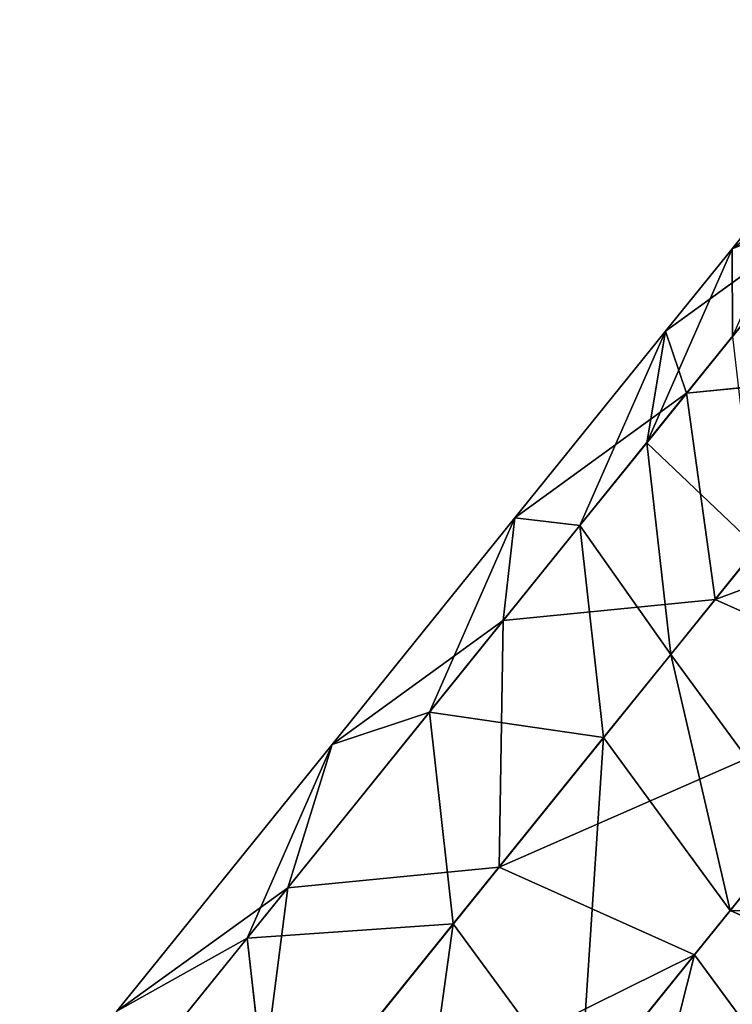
# Model space of a CAD drawing. Extents: x 61 to 680, y 107 to 1063.
# Tile 136 of 186: x 309.04 to 312.48, y 615.23 to 619.99. Entities that reach past the tile are written whole.
import ezdxf

# ---------------------------------------------------------------- set-up
doc = ezdxf.new("R2010")
doc.units = 0
doc.layers.get('0').update_dxf_attribs({"color": 13, "linetype": 'CONTINUOUS'})

# ---------------------------------------------------------------- blocks, each defined once
blk = doc.blocks.new('GROUP_7')
for p, q in [((59.4303, 146.2145, 2), (57.5201, 156.2031, 2)), ((59.1673, 146.1676, 1), (57.2584, 156.1497, 1)), ((58.4487, 146.0394, 0.2679), (56.5432, 156.0037, 0.2679)), ((59.4303, 146.2145, 2), (59.1673, 146.1676, 3)), ((59.1673, 146.1676, 1), (59.4303, 146.2145, 2)), ((61.0927, 136.1817, 2), (59.4303, 146.2145, 2)), ((58.4487, 146.0394, 0.2679), (59.1673, 146.1676, 1)), ((60.8286, 136.1413, 1), (59.1673, 146.1676, 1)), ((57.4671, 145.8642), (58.4487, 146.0394, 0.2679)), ((60.1071, 136.0309, 0.2679), (58.4487, 146.0394, 0.2679)), ((59.1214, 135.8801), (57.4671, 145.8642)), ((58.1358, 135.7293, 0.2679), (56.4855, 145.6891, 0.2679)), ((60.8286, 136.1413, 1), (61.0927, 136.1817, 2)), ((60.1071, 136.0309, 0.2679), (60.8286, 136.1413, 1)), ((62.2413, 126.077, 1), (60.8286, 136.1413, 1)), ((59.1214, 135.8801), (60.1071, 136.0309, 0.2679)), ((61.5172, 125.9845, 0.2679), (60.1071, 136.0309, 0.2679)), ((58.1358, 135.7293, 0.2679), (59.1214, 135.8801)), ((60.5282, 125.8581), (59.1214, 135.8801)), ((57.4142, 135.6189, 1), (58.1358, 135.7293, 0.2679)), ((59.5391, 125.7318, 0.2679), (58.1358, 135.7293, 0.2679)), ((58.815, 125.6392, 1), (57.4142, 135.6189, 1)), ((61.5172, 125.9845, 0.2679), (62.2413, 126.077, 1)), ((60.5282, 125.8581), (61.5172, 125.9845, 0.2679)), ((62.6767, 115.9206, 0.2679), (61.5172, 125.9845, 0.2679)), ((59.5391, 125.7318, 0.2679), (60.5282, 125.8581)), ((61.6864, 115.8044), (60.5282, 125.8581)), ((58.815, 125.6392, 1), (59.5391, 125.7318, 0.2679)), ((60.6962, 115.6881, 0.2679), (59.5391, 125.7318, 0.2679)), ((58.55, 125.6054, 2), (58.815, 125.6392, 1)), ((59.9713, 115.603, 1), (58.815, 125.6392, 1)), ((59.7059, 115.5719, 2), (58.55, 125.6054, 2)), ((61.6864, 115.8044), (62.6767, 115.9206, 0.2679)), ((60.6962, 115.6881, 0.2679), (61.6864, 115.8044)), ((62.1986, 111.522), (61.6864, 115.8044)), ((59.9713, 115.603, 1), (60.6962, 115.6881, 0.2679)), ((61.2105, 111.3871, 0.2679), (60.6962, 115.6881, 0.2679)), ((59.7059, 115.5719, 2), (59.9713, 115.603, 1)), ((59.9713, 115.603, 3), (59.7059, 115.5719, 2)), ((60.4873, 111.2883, 1), (59.9713, 115.603, 1)), ((60.2225, 111.2521, 2), (59.7059, 115.5719, 2)), ((62.1986, 111.522), (63.1866, 111.6569, 0.2679)), ((61.2105, 111.3871, 0.2679), (62.1986, 111.522)), ((62.8534, 107.259), (62.1986, 111.522)), ((60.4873, 111.2883, 1), (61.2105, 111.3871, 0.2679)), ((61.8704, 107.0912, 0.2679), (61.2105, 111.3871, 0.2679)), ((60.2225, 111.2521, 2), (60.4873, 111.2883, 1)), ((61.1508, 106.9684, 1), (60.4873, 111.2883, 1))]:
    blk.add_line(p, q)
mesh = blk.add_polyface()
corners = [(59.4303, 146.2145, 2), (57.2584, 156.1497, 3), (59.1673, 146.1676, 3), (57.5201, 156.2031, 2)]
mesh.append_faces([[corners[k] for k in face] for face in [(0, 1, 2), (1, 0, 3)]], dxfattribs={"vtx0": -1})
mesh = blk.add_polyface()
corners = [(57.2584, 156.1497, 1), (59.4303, 146.2145, 2), (59.1673, 146.1676, 1), (57.5201, 156.2031, 2)]
mesh.append_faces([[corners[k] for k in face] for face in [(0, 1, 2), (1, 0, 3)]], dxfattribs={"vtx0": -1})
mesh = blk.add_polyface()
corners = [(57.2584, 156.1497, 1), (58.4487, 146.0394, 0.2679), (56.5432, 156.0037, 0.2679), (59.1673, 146.1676, 1)]
mesh.append_faces([[corners[k] for k in face] for face in [(0, 1, 2), (1, 0, 3)]], dxfattribs={"vtx0": -1})
mesh = blk.add_polyface()
corners = [(56.5432, 156.0037, 0.2679), (57.4671, 145.8642), (55.5662, 155.8043), (58.4487, 146.0394, 0.2679)]
mesh.append_faces([[corners[k] for k in face] for face in [(0, 1, 2), (1, 0, 3)]], dxfattribs={"vtx0": -1})
mesh = blk.add_polyface()
corners = [(61.0927, 136.1817, 2), (59.1673, 146.1676, 3), (60.8286, 136.1413, 3), (59.4303, 146.2145, 2)]
mesh.append_faces([[corners[k] for k in face] for face in [(0, 1, 2), (1, 0, 3)]], dxfattribs={"vtx0": -1})
mesh = blk.add_polyface()
corners = [(59.1673, 146.1676, 1), (61.0927, 136.1817, 2), (60.8286, 136.1413, 1), (59.4303, 146.2145, 2)]
mesh.append_faces([[corners[k] for k in face] for face in [(0, 1, 2), (1, 0, 3)]], dxfattribs={"vtx0": -1})
mesh = blk.add_polyface()
corners = [(59.1673, 146.1676, 1), (60.1071, 136.0309, 0.2679), (58.4487, 146.0394, 0.2679), (60.8286, 136.1413, 1)]
mesh.append_faces([[corners[k] for k in face] for face in [(0, 1, 2), (1, 0, 3)]], dxfattribs={"vtx0": -1})
mesh = blk.add_polyface()
corners = [(58.4487, 146.0394, 0.2679), (59.1214, 135.8801), (57.4671, 145.8642), (60.1071, 136.0309, 0.2679)]
mesh.append_faces([[corners[k] for k in face] for face in [(0, 1, 2), (1, 0, 3)]], dxfattribs={"vtx0": -1})
mesh = blk.add_polyface()
corners = [(57.4671, 145.8642), (58.1358, 135.7293, 0.2679), (56.4855, 145.6891, 0.2679), (59.1214, 135.8801)]
mesh.append_faces([[corners[k] for k in face] for face in [(0, 1, 2), (1, 0, 3)]], dxfattribs={"vtx0": -1})
mesh = blk.add_polyface()
corners = [(56.4855, 145.6891, 0.2679), (57.4142, 135.6189, 1), (55.7669, 145.5608, 1), (58.1358, 135.7293, 0.2679)]
mesh.append_faces([[corners[k] for k in face] for face in [(0, 1, 2), (1, 0, 3)]], dxfattribs={"vtx0": -1})
mesh = blk.add_polyface()
corners = [(60.8286, 136.1413, 1), (62.5063, 126.1109, 2), (62.2413, 126.077, 1), (61.0927, 136.1817, 2)]
mesh.append_faces([[corners[k] for k in face] for face in [(0, 1, 2), (1, 0, 3)]], dxfattribs={"vtx0": -1})
mesh = blk.add_polyface()
corners = [(60.8286, 136.1413, 1), (61.5172, 125.9845, 0.2679), (60.1071, 136.0309, 0.2679), (62.2413, 126.077, 1)]
mesh.append_faces([[corners[k] for k in face] for face in [(0, 1, 2), (1, 0, 3)]], dxfattribs={"vtx0": -1})
mesh = blk.add_polyface()
corners = [(60.1071, 136.0309, 0.2679), (60.5282, 125.8581), (59.1214, 135.8801), (61.5172, 125.9845, 0.2679)]
mesh.append_faces([[corners[k] for k in face] for face in [(0, 1, 2), (1, 0, 3)]], dxfattribs={"vtx0": -1})
mesh = blk.add_polyface()
corners = [(59.1214, 135.8801), (59.5391, 125.7318, 0.2679), (58.1358, 135.7293, 0.2679), (60.5282, 125.8581)]
mesh.append_faces([[corners[k] for k in face] for face in [(0, 1, 2), (1, 0, 3)]], dxfattribs={"vtx0": -1})
mesh = blk.add_polyface()
corners = [(58.1358, 135.7293, 0.2679), (58.815, 125.6392, 1), (57.4142, 135.6189, 1), (59.5391, 125.7318, 0.2679)]
mesh.append_faces([[corners[k] for k in face] for face in [(0, 1, 2), (1, 0, 3)]], dxfattribs={"vtx0": -1})
mesh = blk.add_polyface()
corners = [(57.1501, 135.5785, 2), (58.815, 125.6392, 1), (58.55, 125.6054, 2), (57.4142, 135.6189, 1)]
mesh.append_faces([[corners[k] for k in face] for face in [(0, 1, 2), (1, 0, 3)]], dxfattribs={"vtx0": -1})
mesh = blk.add_polyface()
corners = [(62.2413, 126.077, 1), (62.6767, 115.9206, 0.2679), (61.5172, 125.9845, 0.2679), (63.4016, 116.0057, 1)]
mesh.append_faces([[corners[k] for k in face] for face in [(0, 1, 2), (1, 0, 3)]], dxfattribs={"vtx0": -1})
mesh = blk.add_polyface()
corners = [(61.5172, 125.9845, 0.2679), (61.6864, 115.8044), (60.5282, 125.8581), (62.6767, 115.9206, 0.2679)]
mesh.append_faces([[corners[k] for k in face] for face in [(0, 1, 2), (1, 0, 3)]], dxfattribs={"vtx0": -1})
mesh = blk.add_polyface()
corners = [(60.5282, 125.8581), (60.6962, 115.6881, 0.2679), (59.5391, 125.7318, 0.2679), (61.6864, 115.8044)]
mesh.append_faces([[corners[k] for k in face] for face in [(0, 1, 2), (1, 0, 3)]], dxfattribs={"vtx0": -1})
mesh = blk.add_polyface()
corners = [(59.5391, 125.7318, 0.2679), (59.9713, 115.603, 1), (58.815, 125.6392, 1), (60.6962, 115.6881, 0.2679)]
mesh.append_faces([[corners[k] for k in face] for face in [(0, 1, 2), (1, 0, 3)]], dxfattribs={"vtx0": -1})
mesh = blk.add_polyface()
corners = [(58.55, 125.6054, 2), (59.9713, 115.603, 1), (59.7059, 115.5719, 2), (58.815, 125.6392, 1)]
mesh.append_faces([[corners[k] for k in face] for face in [(0, 1, 2), (1, 0, 3)]], dxfattribs={"vtx0": -1})
mesh = blk.add_polyface()
corners = [(59.9713, 115.603, 3), (58.55, 125.6054, 2), (59.7059, 115.5719, 2), (58.815, 125.6392, 3)]
mesh.append_faces([[corners[k] for k in face] for face in [(0, 1, 2), (1, 0, 3)]], dxfattribs={"vtx0": -1})
mesh = blk.add_polyface()
corners = [(62.6767, 115.9206, 0.2679), (62.1986, 111.522), (61.6864, 115.8044), (63.1866, 111.6569, 0.2679)]
mesh.append_faces([[corners[k] for k in face] for face in [(0, 1, 2), (1, 0, 3)]], dxfattribs={"vtx0": -1})
mesh = blk.add_polyface()
corners = [(61.6864, 115.8044), (61.2105, 111.3871, 0.2679), (60.6962, 115.6881, 0.2679), (62.1986, 111.522)]
mesh.append_faces([[corners[k] for k in face] for face in [(0, 1, 2), (1, 0, 3)]], dxfattribs={"vtx0": -1})
mesh = blk.add_polyface()
corners = [(60.6962, 115.6881, 0.2679), (60.4873, 111.2883, 1), (59.9713, 115.603, 1), (61.2105, 111.3871, 0.2679)]
mesh.append_faces([[corners[k] for k in face] for face in [(0, 1, 2), (1, 0, 3)]], dxfattribs={"vtx0": -1})
mesh = blk.add_polyface()
corners = [(59.7059, 115.5719, 2), (60.4873, 111.2883, 1), (60.2225, 111.2521, 2), (59.9713, 115.603, 1)]
mesh.append_faces([[corners[k] for k in face] for face in [(0, 1, 2), (1, 0, 3)]], dxfattribs={"vtx0": -1})
mesh = blk.add_polyface()
corners = [(60.4873, 111.2883, 3), (59.7059, 115.5719, 2), (60.2225, 111.2521, 2), (59.9713, 115.603, 3)]
mesh.append_faces([[corners[k] for k in face] for face in [(0, 1, 2), (1, 0, 3)]], dxfattribs={"vtx0": -1})
mesh = blk.add_polyface()
corners = [(63.1866, 111.6569, 0.2679), (62.8534, 107.259), (62.1986, 111.522), (63.8363, 107.4269, 0.2679)]
mesh.append_faces([[corners[k] for k in face] for face in [(0, 1, 2), (1, 0, 3)]], dxfattribs={"vtx0": -1})
mesh = blk.add_polyface()
corners = [(62.1986, 111.522), (61.8704, 107.0912, 0.2679), (61.2105, 111.3871, 0.2679), (62.8534, 107.259)]
mesh.append_faces([[corners[k] for k in face] for face in [(0, 1, 2), (1, 0, 3)]], dxfattribs={"vtx0": -1})
mesh = blk.add_polyface()
corners = [(61.2105, 111.3871, 0.2679), (61.1508, 106.9684, 1), (60.4873, 111.2883, 1), (61.8704, 107.0912, 0.2679)]
mesh.append_faces([[corners[k] for k in face] for face in [(0, 1, 2), (1, 0, 3)]], dxfattribs={"vtx0": -1})
mesh = blk.add_polyface()
corners = [(60.2225, 111.2521, 2), (61.1508, 106.9684, 1), (60.8874, 106.9234, 2), (60.4873, 111.2883, 1)]
mesh.append_faces([[corners[k] for k in face] for face in [(0, 1, 2), (1, 0, 3)]], dxfattribs={"vtx0": -1})
blk = doc.blocks.new('GROUP_15')
at = {"extrusion": (0.778243, -0.627963, -5.97172e-16), "rotation": 360}
blk.add_blockref('GROUP_7', (26.9548, 0, -1.5774), dxfattribs=at)
blk = doc.blocks.new('GROUP_9')
blk.add_blockref('GROUP_15', (184.8148, 441.2633))

msp = doc.modelspace()

# ---------------------------------------------------------------- block references
msp.add_blockref('GROUP_9', (72.9091, 107.2461, -0.5001))

doc.saveas('drawing.dxf')
